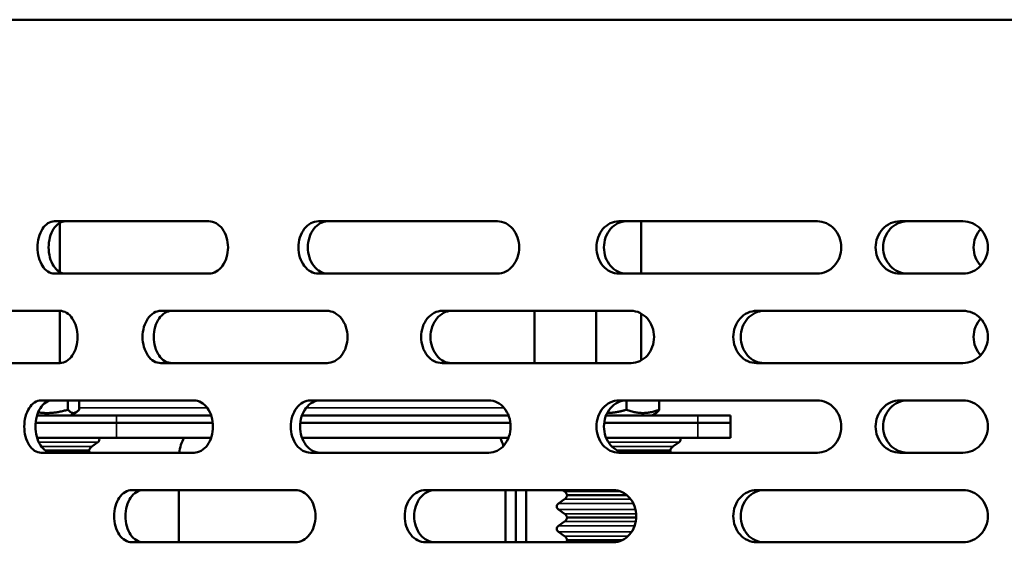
# Model space of a CAD drawing. Header units: millimetres. Extents: x -1252 to 7038, y -1657 to 2073.
# Tile 23 of 54: x 4209 to 4341, y 766 to 836. Entities that reach past the tile are written whole.
import ezdxf

# ---------------------------------------------------------------- set-up
doc = ezdxf.new("R2010")
doc.units = ezdxf.units.MM
doc.layers.add('Видимые тонкие (ГОСТ)', color=7, linetype='Continuous', lineweight=35)
doc.layers.add('Видимый контур (ГОСТ)', color=7, linetype='Continuous', lineweight=50)

msp = doc.modelspace()

# ---------------------------------------------------------------- linework, layer by layer
at = {"layer": 'Видимые тонкие (ГОСТ)'}
for p, q in [((4216.59, 784), (4233.76, 784)), ((4247, 784), (4273.54, 784)), ((4221.6, 782), (4221.6, 783)), ((4299.49, 782), (4299.49, 783)), ((4221.6, 780), (4221.6, 782)), ((4299.49, 780), (4299.49, 782)), ((4211.19, 779.39), (4219.1, 779.39)), ((4211.54, 778.82), (4218.28, 778.82)), ((4287.52, 779.39), (4296.99, 779.39)), ((4287.99, 778.82), (4296.17, 778.82)), ((4281.63, 772.82), (4289.16, 772.82)), ((4280.81, 771.21), (4290.85, 771.21)), ((4281.63, 771.78), (4290.5, 771.78)), ((4280.81, 770.39), (4291.14, 770.39)), ((4281.63, 769.82), (4291.23, 769.82)), ((4280.81, 768.21), (4291.03, 768.21)), ((4281.63, 768.78), (4291.18, 768.78)), ((4280.81, 767.39), (4290.63, 767.39)), ((4281.63, 766.82), (4290.15, 766.82))]:
    msp.add_line(p, q, dxfattribs=at)
at = {"layer": 'Видимый контур (ГОСТ)'}
for p, q in [((4744.87, 836), (4139.87, 836)), ((4233.98, 809), (4213.28, 809)), ((4272.64, 809), (4248.66, 809)), ((4315.52, 809), (4288.92, 809)), ((4291.9, 802), (4291.9, 809)), ((4335.04, 809), (4326.58, 809)), ((4214.01, 802.2), (4214.01, 808.8)), ((4213.28, 802), (4233.98, 802)), ((4248.66, 802), (4272.64, 802)), ((4288.92, 802), (4315.52, 802)), ((4326.58, 802), (4335.04, 802)), ((4214.02, 797), (4195.42, 797)), ((4214.01, 790), (4214.01, 797)), ((4249.81, 797), (4227.54, 797)), ((4290.56, 797), (4265.25, 797)), ((4277.6, 797), (4277.6, 790)), ((4285.9, 790), (4285.9, 797)), ((4335.04, 797), (4307.38, 797)), ((4291.9, 790.35), (4291.9, 796.65)), ((4195.42, 790), (4214.02, 790)), ((4227.54, 790), (4249.81, 790)), ((4265.25, 790), (4290.56, 790)), ((4307.38, 790), (4335.04, 790)), ((4231.99, 785), (4211.48, 785)), ((4215.09, 785), (4215.09, 783.76)), ((4216.59, 785), (4216.59, 783.76)), ((4271.51, 785), (4247.6, 785)), ((4315.52, 785), (4288.92, 785)), ((4289.94, 785), (4289.94, 783.76)), ((4294.34, 785), (4294.34, 783.76)), ((4335.04, 785), (4326.58, 785)), ((4210.95, 783), (4221.6, 783)), ((4215.46, 783), (4216.19, 783.42)), ((4234.28, 783), (4221.6, 783)), ((4274.14, 783), (4246.46, 783)), ((4299.49, 783), (4287.2, 783)), ((4293.35, 783), (4293.98, 783.36)), ((4299.49, 783), (4303.9, 783)), ((4303.9, 782), (4303.9, 783)), ((4221.6, 782), (4210.76, 782)), ((4210.76, 782), (4221.6, 782)), ((4221.6, 782), (4234.5, 782)), ((4234.5, 782), (4221.6, 782)), ((4246.23, 782), (4274.39, 782)), ((4274.39, 782), (4246.23, 782)), ((4286.95, 782), (4299.49, 782)), ((4299.49, 782), (4286.95, 782)), ((4303.9, 782), (4299.49, 782)), ((4299.49, 782), (4303.9, 782)), ((4303.9, 780), (4303.9, 782)), ((4221.6, 780), (4210.95, 780)), ((4221.6, 780), (4234.28, 780)), ((4246.46, 780), (4274.14, 780)), ((4287.2, 780), (4299.49, 780)), ((4303.9, 780), (4299.49, 780)), ((4218.28, 778.82), (4219.1, 779.39)), ((4296.17, 778.82), (4296.99, 779.39)), ((4211.48, 778), (4231.99, 778)), ((4212.07, 778.3), (4217.91, 778.3)), ((4247.6, 778), (4271.51, 778)), ((4288.7, 778.3), (4295.8, 778.3)), ((4288.92, 778), (4315.52, 778)), ((4326.58, 778), (4335.04, 778)), ((4245.56, 773), (4223.68, 773)), ((4229.93, 773), (4229.93, 766)), ((4288.18, 773), (4263.03, 773)), ((4273.71, 773), (4273.71, 766)), ((4275.13, 766), (4275.13, 773)), ((4276.52, 773), (4276.52, 766)), ((4281.63, 772.82), (4281.37, 773)), ((4282, 772.3), (4290.02, 772.3)), ((4335.04, 773), (4307.38, 773)), ((4281.63, 771.78), (4280.81, 771.21)), ((4281.63, 769.82), (4280.81, 770.39)), ((4282, 769.3), (4291.24, 769.3)), ((4281.63, 768.78), (4280.81, 768.21)), ((4281.63, 766.82), (4280.81, 767.39)), ((4223.68, 766), (4245.56, 766)), ((4263.03, 766), (4288.18, 766)), ((4282, 766.3), (4289.42, 766.3)), ((4307.38, 766), (4335.04, 766))]:
    msp.add_line(p, q, dxfattribs=at)
for centre, radius, start, end in [((4218.81, 779.8), 0.5, 305.1817, 23.5782), ((4296.7, 779.8), 0.5, 305.1817, 23.5782), ((4218.86, 778), 1, 125.1817, 162.5424), ((4296.75, 778), 1, 125.1817, 162.5424), ((4218.86, 778.6), 1, 197.4576, 216.8699), ((4296.75, 778.6), 1, 197.4576, 216.8699), ((4281.05, 772), 1, 17.4576, 54.8183), ((4281.05, 772.6), 1, 305.1817, 342.5424), ((4281.1, 770.8), 0.5, 125.1817, 234.8183), ((4281.05, 769), 1, 17.4576, 54.8183), ((4281.05, 769.6), 1, 305.1817, 342.5424), ((4281.1, 767.8), 0.5, 125.1817, 234.8183), ((4281.05, 766), 1, 17.4576, 54.8183), ((4281.05, 766.6), 1, 323.1301, 342.5424)]:
    msp.add_arc(centre, radius, start, end, dxfattribs=at)
for centre, major_axis, start_param, end_param in [((4233.46, 777), (0, 5), 0.927295, 1.369438), ((4270.18, 777), (0, -5), 1.959263, 2.214297)]:
    msp.add_ellipse(centre, major_axis=major_axis, ratio=0.706117, start_param=start_param, end_param=end_param, dxfattribs=at)
for points, knots in [([(4213.28, 802), (4212.99, 802), (4212.69, 802.09), (4212.13, 802.44), (4211.87, 802.71), (4211.47, 803.34), (4211.3, 803.73), (4211.07, 804.59), (4211.01, 805.06), (4211.01, 805.5), (4211.01, 805.94), (4211.07, 806.41), (4211.3, 807.27), (4211.47, 807.66), (4211.87, 808.29), (4212.13, 808.55), (4212.69, 808.91), (4212.99, 809), (4213.28, 809)], [-0.527446, -0.527446, -0.527446, -0.527446, -0.395564, -0.395564, -0.263683, -0.263683, -0.131841, -0.131841, 0, 0, 0, 0.131841, 0.131841, 0.263683, 0.263683, 0.395564, 0.395564, 0.527446, 0.527446, 0.527446, 0.527446]), ([(4214.77, 809), (4214.48, 809), (4214.18, 808.91), (4213.62, 808.55), (4213.36, 808.29), (4212.96, 807.66), (4212.79, 807.27), (4212.56, 806.41), (4212.5, 805.94), (4212.5, 805.5), (4212.5, 805.06), (4212.56, 804.59), (4212.79, 803.73), (4212.96, 803.34), (4213.36, 802.71), (4213.62, 802.44), (4214.18, 802.09), (4214.48, 802), (4214.77, 802)], [1.582234, 1.582234, 1.582234, 1.582234, 1.714116, 1.714116, 1.845998, 1.845998, 1.977839, 1.977839, 2.109681, 2.109681, 2.109681, 2.241522, 2.241522, 2.373364, 2.373364, 2.505246, 2.505246, 2.637128, 2.637128, 2.637128, 2.637128]), ([(4233.98, 809), (4234.3, 809), (4234.65, 808.91), (4235.28, 808.55), (4235.56, 808.28), (4236.02, 807.66), (4236.22, 807.27), (4236.48, 806.41), (4236.54, 805.94), (4236.54, 805.06), (4236.48, 804.59), (4236.22, 803.73), (4236.02, 803.34), (4235.56, 802.71), (4235.28, 802.45), (4234.65, 802.09), (4234.3, 802), (4233.98, 802)], [-1.584693, -1.584693, -1.584693, -1.584693, -1.452367, -1.452367, -1.320042, -1.320042, -1.188217, -1.188217, -1.056393, -1.056393, -0.924568, -0.924568, -0.792743, -0.792743, -0.660418, -0.660418, -0.528092, -0.528092, -0.528092, -0.528092]), ([(4248.66, 802), (4248.32, 802), (4247.96, 802.09), (4247.3, 802.44), (4247, 802.71), (4246.53, 803.34), (4246.32, 803.73), (4246.05, 804.59), (4245.98, 805.06), (4245.98, 805.5), (4245.98, 805.94), (4246.05, 806.41), (4246.32, 807.27), (4246.53, 807.66), (4247, 808.29), (4247.3, 808.55), (4247.96, 808.91), (4248.32, 809), (4248.66, 809)], [-0.527405, -0.527405, -0.527405, -0.527405, -0.395544, -0.395544, -0.263684, -0.263684, -0.131842, -0.131842, 0, 0, 0, 0.131842, 0.131842, 0.263684, 0.263684, 0.395544, 0.395544, 0.527405, 0.527405, 0.527405, 0.527405]), ([(4249.92, 809), (4249.58, 809), (4249.22, 808.91), (4248.56, 808.55), (4248.26, 808.29), (4247.79, 807.66), (4247.58, 807.27), (4247.31, 806.41), (4247.24, 805.94), (4247.24, 805.5), (4247.24, 805.06), (4247.31, 804.59), (4247.58, 803.73), (4247.79, 803.34), (4248.26, 802.71), (4248.56, 802.44), (4249.22, 802.09), (4249.58, 802), (4249.92, 802)], [1.582149, 1.582149, 1.582149, 1.582149, 1.71401, 1.71401, 1.845871, 1.845871, 1.977713, 1.977713, 2.109555, 2.109555, 2.109555, 2.241397, 2.241397, 2.373239, 2.373239, 2.5051, 2.5051, 2.636961, 2.636961, 2.636961, 2.636961]), ([(4272.64, 809), (4273.01, 809), (4273.4, 808.91), (4274.12, 808.55), (4274.45, 808.28), (4274.97, 807.66), (4275.19, 807.27), (4275.49, 806.41), (4275.56, 805.94), (4275.56, 805.06), (4275.49, 804.59), (4275.19, 803.73), (4274.97, 803.34), (4274.45, 802.72), (4274.12, 802.45), (4273.4, 802.09), (4273.01, 802), (4272.64, 802)], [-1.585175, -1.585175, -1.585175, -1.585175, -1.452762, -1.452762, -1.32035, -1.32035, -1.188529, -1.188529, -1.056708, -1.056708, -0.924886, -0.924886, -0.793065, -0.793065, -0.660653, -0.660653, -0.52824, -0.52824, -0.52824, -0.52824]), ([(4288.92, 802), (4288.54, 802), (4288.14, 802.09), (4287.4, 802.44), (4287.06, 802.71), (4286.52, 803.34), (4286.29, 803.73), (4285.99, 804.59), (4285.91, 805.06), (4285.91, 805.5), (4285.91, 805.94), (4285.99, 806.41), (4286.29, 807.27), (4286.52, 807.66), (4287.06, 808.29), (4287.4, 808.55), (4288.14, 808.91), (4288.54, 809), (4288.92, 809)], [-0.527382, -0.527382, -0.527382, -0.527382, -0.395533, -0.395533, -0.263684, -0.263684, -0.131842, -0.131842, 0, 0, 0, 0.131842, 0.131842, 0.263684, 0.263684, 0.395533, 0.395533, 0.527382, 0.527382, 0.527382, 0.527382]), ([(4289.92, 809), (4289.54, 809), (4289.14, 808.91), (4288.4, 808.55), (4288.06, 808.29), (4287.53, 807.66), (4287.3, 807.27), (4286.99, 806.41), (4286.92, 805.94), (4286.92, 805.5), (4286.92, 805.06), (4286.99, 804.59), (4287.3, 803.73), (4287.53, 803.34), (4288.06, 802.71), (4288.4, 802.44), (4289.14, 802.09), (4289.54, 802), (4289.92, 802)], [1.58211, 1.58211, 1.58211, 1.58211, 1.713959, 1.713959, 1.845809, 1.845809, 1.977651, 1.977651, 2.109492, 2.109492, 2.109492, 2.241334, 2.241334, 2.373176, 2.373176, 2.505025, 2.505025, 2.636875, 2.636875, 2.636875, 2.636875]), ([(4315.52, 809), (4315.92, 809), (4316.35, 808.91), (4317.14, 808.55), (4317.5, 808.28), (4318.07, 807.66), (4318.31, 807.27), (4318.64, 806.41), (4318.72, 805.94), (4318.72, 805.06), (4318.64, 804.59), (4318.31, 803.73), (4318.07, 803.34), (4317.5, 802.72), (4317.14, 802.45), (4316.35, 802.09), (4315.92, 802), (4315.52, 802)], [-1.585603, -1.585603, -1.585603, -1.585603, -1.453113, -1.453113, -1.320623, -1.320623, -1.188806, -1.188806, -1.056988, -1.056988, -0.92517, -0.92517, -0.793352, -0.793352, -0.660862, -0.660862, -0.528372, -0.528372, -0.528372, -0.528372]), ([(4326.58, 802), (4326.17, 802), (4325.74, 802.09), (4324.93, 802.45), (4324.57, 802.72), (4323.99, 803.34), (4323.74, 803.73), (4323.41, 804.59), (4323.33, 805.06), (4323.33, 805.5), (4323.33, 805.94), (4323.41, 806.41), (4323.74, 807.27), (4323.99, 807.66), (4324.57, 808.28), (4324.93, 808.55), (4325.74, 808.91), (4326.17, 809), (4326.58, 809)], [-0.529514, -0.529514, -0.529514, -0.529514, -0.39653, -0.39653, -0.263547, -0.263547, -0.131773, -0.131773, 0, 0, 0, 0.131773, 0.131773, 0.263547, 0.263547, 0.39653, 0.39653, 0.529514, 0.529514, 0.529514, 0.529514]), ([(4327.59, 809), (4327.18, 809), (4326.75, 808.91), (4325.94, 808.55), (4325.58, 808.28), (4325, 807.66), (4324.75, 807.27), (4324.42, 806.41), (4324.34, 805.94), (4324.34, 805.5), (4324.34, 805.06), (4324.42, 804.59), (4324.75, 803.73), (4325, 803.34), (4325.58, 802.72), (4325.94, 802.45), (4326.75, 802.09), (4327.18, 802), (4327.59, 802)], [1.589346, 1.589346, 1.589346, 1.589346, 1.722345, 1.722345, 1.855344, 1.855344, 1.987116, 1.987116, 2.118888, 2.118888, 2.118888, 2.250661, 2.250661, 2.382433, 2.382433, 2.515432, 2.515432, 2.648431, 2.648431, 2.648431, 2.648431]), ([(4335.04, 809), (4335.46, 809), (4335.9, 808.91), (4336.72, 808.55), (4337.1, 808.28), (4337.69, 807.66), (4337.94, 807.27), (4338.28, 806.41), (4338.37, 805.94), (4338.37, 805.06), (4338.28, 804.59), (4337.94, 803.73), (4337.69, 803.34), (4337.1, 802.72), (4336.72, 802.45), (4335.9, 802.09), (4335.46, 802), (4335.04, 802)], [-1.592871, -1.592871, -1.592871, -1.592871, -1.459081, -1.459081, -1.32529, -1.32529, -1.193529, -1.193529, -1.061767, -1.061767, -0.930006, -0.930006, -0.798244, -0.798244, -0.664454, -0.664454, -0.530664, -0.530664, -0.530664, -0.530664]), ([(4337.41, 803.04), (4337.12, 803.35), (4336.87, 803.74), (4336.54, 804.59), (4336.46, 805.06), (4336.46, 805.94), (4336.54, 806.41), (4336.87, 807.26), (4337.12, 807.65), (4337.41, 807.96)], [0.7935655, 0.7935655, 0.7935655, 0.7935655, 0.9229798, 0.9229798, 1.0548214, 1.0548214, 1.1866629, 1.1866629, 1.3160773, 1.3160773, 1.3160773, 1.3160773]), ([(4214.02, 797), (4214.31, 797), (4214.63, 796.91), (4215.2, 796.56), (4215.46, 796.29), (4215.88, 795.66), (4216.06, 795.27), (4216.3, 794.41), (4216.36, 793.94), (4216.36, 793.06), (4216.3, 792.59), (4216.06, 791.73), (4215.88, 791.34), (4215.47, 790.72), (4215.2, 790.45), (4214.63, 790.09), (4214.32, 790), (4214.02, 790)], [-1.590205, -1.590205, -1.590205, -1.590205, -1.457264, -1.457264, -1.324322, -1.324322, -1.192166, -1.192166, -1.06001, -1.06001, -0.928228, -0.928228, -0.796446, -0.796446, -0.663131, -0.663131, -0.529816, -0.529816, -0.529816, -0.529816]), ([(4227.54, 790), (4227.23, 790), (4226.9, 790.09), (4226.3, 790.44), (4226.02, 790.71), (4225.59, 791.34), (4225.4, 791.73), (4225.15, 792.59), (4225.09, 793.06), (4225.09, 793.5), (4225.09, 793.94), (4225.15, 794.41), (4225.4, 795.27), (4225.59, 795.66), (4226.02, 796.28), (4226.3, 796.55), (4226.9, 796.91), (4227.23, 797), (4227.54, 797)], [-0.527624, -0.527624, -0.527624, -0.527624, -0.395642, -0.395642, -0.263661, -0.263661, -0.13183, -0.13183, 0, 0, 0, 0.13183, 0.13183, 0.263661, 0.263661, 0.395642, 0.395642, 0.527624, 0.527624, 0.527624, 0.527624]), ([(4229.03, 797), (4228.72, 797), (4228.39, 796.91), (4227.79, 796.55), (4227.51, 796.28), (4227.08, 795.66), (4226.89, 795.27), (4226.64, 794.41), (4226.58, 793.94), (4226.58, 793.5), (4226.58, 793.06), (4226.64, 792.59), (4226.89, 791.73), (4227.08, 791.34), (4227.51, 790.71), (4227.79, 790.44), (4228.39, 790.09), (4228.72, 790), (4229.03, 790)], [1.583144, 1.583144, 1.583144, 1.583144, 1.715128, 1.715128, 1.847111, 1.847111, 1.978941, 1.978941, 2.110772, 2.110772, 2.110772, 2.242602, 2.242602, 2.374432, 2.374432, 2.506415, 2.506415, 2.638399, 2.638399, 2.638399, 2.638399]), ([(4249.81, 797), (4250.15, 797), (4250.52, 796.91), (4251.19, 796.55), (4251.5, 796.28), (4251.99, 795.66), (4252.2, 795.27), (4252.48, 794.41), (4252.55, 793.94), (4252.55, 793.06), (4252.48, 792.59), (4252.2, 791.73), (4251.99, 791.34), (4251.5, 790.72), (4251.19, 790.45), (4250.52, 790.09), (4250.15, 790), (4249.81, 790)], [-1.59119, -1.59119, -1.59119, -1.59119, -1.457699, -1.457699, -1.324208, -1.324208, -1.192434, -1.192434, -1.060659, -1.060659, -0.928885, -0.928885, -0.79711, -0.79711, -0.66362, -0.66362, -0.530129, -0.530129, -0.530129, -0.530129]), ([(4265.25, 790), (4264.89, 790), (4264.51, 790.09), (4263.81, 790.44), (4263.5, 790.71), (4263, 791.34), (4262.78, 791.73), (4262.49, 792.59), (4262.42, 793.06), (4262.42, 793.5), (4262.42, 793.94), (4262.49, 794.41), (4262.78, 795.27), (4263, 795.66), (4263.5, 796.28), (4263.81, 796.55), (4264.51, 796.91), (4264.89, 797), (4265.25, 797)], [-0.527715, -0.527715, -0.527715, -0.527715, -0.395685, -0.395685, -0.263654, -0.263654, -0.131827, -0.131827, 0, 0, 0, 0.131827, 0.131827, 0.263654, 0.263654, 0.395685, 0.395685, 0.527715, 0.527715, 0.527715, 0.527715]), ([(4266.51, 797), (4266.16, 797), (4265.78, 796.91), (4265.08, 796.55), (4264.76, 796.28), (4264.26, 795.66), (4264.04, 795.27), (4263.75, 794.41), (4263.68, 793.94), (4263.68, 793.5), (4263.68, 793.06), (4263.75, 792.59), (4264.04, 791.73), (4264.26, 791.34), (4264.76, 790.71), (4265.08, 790.44), (4265.78, 790.09), (4266.16, 790), (4266.51, 790)], [1.583458, 1.583458, 1.583458, 1.583458, 1.715491, 1.715491, 1.847524, 1.847524, 1.979351, 1.979351, 2.111178, 2.111178, 2.111178, 2.243005, 2.243005, 2.374832, 2.374832, 2.506864, 2.506864, 2.638897, 2.638897, 2.638897, 2.638897]), ([(4290.56, 797), (4290.94, 797), (4291.36, 796.91), (4292.11, 796.55), (4292.46, 796.28), (4293.01, 795.66), (4293.24, 795.27), (4293.56, 794.41), (4293.64, 793.94), (4293.64, 793.06), (4293.56, 792.59), (4293.24, 791.73), (4293.01, 791.34), (4292.46, 790.72), (4292.11, 790.45), (4291.36, 790.09), (4290.94, 790), (4290.56, 790)], [-1.592093, -1.592093, -1.592093, -1.592093, -1.458442, -1.458442, -1.32479, -1.32479, -1.193022, -1.193022, -1.061255, -1.061255, -0.929487, -0.929487, -0.79772, -0.79772, -0.664068, -0.664068, -0.530416, -0.530416, -0.530416, -0.530416]), ([(4307.38, 790), (4306.99, 790), (4306.57, 790.09), (4305.8, 790.44), (4305.45, 790.71), (4304.89, 791.34), (4304.65, 791.73), (4304.33, 792.59), (4304.25, 793.06), (4304.25, 793.5), (4304.25, 793.94), (4304.33, 794.41), (4304.65, 795.27), (4304.89, 795.66), (4305.45, 796.29), (4305.8, 796.55), (4306.57, 796.91), (4306.99, 797), (4307.38, 797)], [-0.5278, -0.5278, -0.5278, -0.5278, -0.395724, -0.395724, -0.263649, -0.263649, -0.131824, -0.131824, 0, 0, 0, 0.131879, 0.131879, 0.263759, 0.263759, 0.395779, 0.395779, 0.5278, 0.5278, 0.5278, 0.5278]), ([(4308.39, 797), (4307.99, 797), (4307.57, 796.91), (4306.8, 796.55), (4306.45, 796.28), (4305.89, 795.66), (4305.65, 795.27), (4305.34, 794.41), (4305.26, 793.94), (4305.26, 793.5), (4305.26, 793.06), (4305.34, 792.59), (4305.65, 791.73), (4305.89, 791.34), (4306.45, 790.71), (4306.8, 790.44), (4307.57, 790.09), (4307.99, 790), (4308.39, 790)], [1.583748, 1.583748, 1.583748, 1.583748, 1.715826, 1.715826, 1.847905, 1.847905, 1.979729, 1.979729, 2.111553, 2.111553, 2.111553, 2.243378, 2.243378, 2.375202, 2.375202, 2.50728, 2.50728, 2.639359, 2.639359, 2.639359, 2.639359]), ([(4335.04, 797), (4335.45, 797), (4335.9, 796.91), (4336.72, 796.56), (4337.09, 796.29), (4337.68, 795.67), (4337.94, 795.27), (4338.28, 794.41), (4338.37, 793.94), (4338.37, 793.06), (4338.28, 792.59), (4337.94, 791.73), (4337.69, 791.34), (4337.1, 790.72), (4336.72, 790.45), (4335.9, 790.09), (4335.46, 790), (4335.04, 790)], [-1.592872, -1.592872, -1.592872, -1.592872, -1.459574, -1.459574, -1.326276, -1.326276, -1.194022, -1.194022, -1.061767, -1.061767, -0.930006, -0.930006, -0.798244, -0.798244, -0.664454, -0.664454, -0.530664, -0.530664, -0.530664, -0.530664]), ([(4337.41, 791.04), (4337.12, 791.35), (4336.87, 791.74), (4336.54, 792.59), (4336.46, 793.06), (4336.46, 793.94), (4336.54, 794.41), (4336.87, 795.26), (4337.12, 795.65), (4337.41, 795.96)], [0.7935655, 0.7935655, 0.7935655, 0.7935655, 0.9229798, 0.9229798, 1.0548214, 1.0548214, 1.1866629, 1.1866629, 1.3160773, 1.3160773, 1.3160773, 1.3160773]), ([(4211.48, 778), (4211.2, 778), (4210.9, 778.09), (4210.34, 778.44), (4210.09, 778.71), (4209.69, 779.34), (4209.52, 779.73), (4209.29, 780.59), (4209.24, 781.06), (4209.24, 781.5), (4209.24, 781.94), (4209.29, 782.41), (4209.52, 783.27), (4209.69, 783.66), (4210.09, 784.29), (4210.34, 784.55), (4210.9, 784.91), (4211.2, 785), (4211.48, 785)], [-0.527448, -0.527448, -0.527448, -0.527448, -0.395566, -0.395566, -0.263683, -0.263683, -0.131841, -0.131841, 0, 0, 0, 0.131841, 0.131841, 0.263683, 0.263683, 0.395566, 0.395566, 0.527448, 0.527448, 0.527448, 0.527448]), ([(4212.98, 785), (4212.7, 785), (4212.4, 784.91), (4211.84, 784.55), (4211.59, 784.29), (4211.19, 783.66), (4211.02, 783.27), (4210.79, 782.41), (4210.74, 781.94), (4210.74, 781.5), (4210.74, 781.06), (4210.79, 780.59), (4211.02, 779.73), (4211.19, 779.34), (4211.59, 778.71), (4211.84, 778.44), (4212.4, 778.09), (4212.7, 778), (4212.98, 778)], [1.582241, 1.582241, 1.582241, 1.582241, 1.714124, 1.714124, 1.846007, 1.846007, 1.977849, 1.977849, 2.10969, 2.10969, 2.10969, 2.241532, 2.241532, 2.373373, 2.373373, 2.505256, 2.505256, 2.63714, 2.63714, 2.63714, 2.63714]), ([(4231.99, 785), (4232.3, 785), (4232.64, 784.91), (4233.27, 784.55), (4233.55, 784.28), (4234, 783.66), (4234.2, 783.27), (4234.46, 782.41), (4234.52, 781.94), (4234.52, 781.06), (4234.46, 780.59), (4234.2, 779.73), (4234, 779.34), (4233.55, 778.71), (4233.27, 778.45), (4232.64, 778.09), (4232.3, 778), (4231.99, 778)], [-1.584665, -1.584665, -1.584665, -1.584665, -1.452345, -1.452345, -1.320024, -1.320024, -1.188199, -1.188199, -1.056374, -1.056374, -0.92455, -0.92455, -0.792725, -0.792725, -0.660404, -0.660404, -0.528084, -0.528084, -0.528084, -0.528084]), ([(4247.6, 778), (4247.27, 778), (4246.91, 778.09), (4246.25, 778.44), (4245.95, 778.71), (4245.48, 779.34), (4245.28, 779.73), (4245.01, 780.59), (4244.94, 781.06), (4244.94, 781.5), (4244.94, 781.94), (4245.01, 782.41), (4245.28, 783.27), (4245.48, 783.66), (4245.95, 784.29), (4246.25, 784.55), (4246.91, 784.91), (4247.27, 785), (4247.6, 785)], [-0.527406, -0.527406, -0.527406, -0.527406, -0.395545, -0.395545, -0.263684, -0.263684, -0.131842, -0.131842, 0, 0, 0, 0.131842, 0.131842, 0.263684, 0.263684, 0.395545, 0.395545, 0.527406, 0.527406, 0.527406, 0.527406]), ([(4248.87, 785), (4248.54, 785), (4248.18, 784.91), (4247.52, 784.55), (4247.22, 784.29), (4246.75, 783.66), (4246.54, 783.27), (4246.27, 782.41), (4246.21, 781.94), (4246.21, 781.5), (4246.21, 781.06), (4246.27, 780.59), (4246.54, 779.73), (4246.75, 779.34), (4247.22, 778.71), (4247.52, 778.44), (4248.18, 778.09), (4248.54, 778), (4248.87, 778)], [1.582151, 1.582151, 1.582151, 1.582151, 1.714012, 1.714012, 1.845874, 1.845874, 1.977716, 1.977716, 2.109558, 2.109558, 2.109558, 2.241399, 2.241399, 2.373241, 2.373241, 2.505103, 2.505103, 2.636964, 2.636964, 2.636964, 2.636964]), ([(4271.51, 785), (4271.87, 785), (4272.26, 784.91), (4272.98, 784.55), (4273.3, 784.28), (4273.82, 783.66), (4274.05, 783.27), (4274.34, 782.41), (4274.42, 781.94), (4274.42, 781.06), (4274.34, 780.59), (4274.05, 779.73), (4273.82, 779.34), (4273.3, 778.72), (4272.98, 778.45), (4272.26, 778.09), (4271.87, 778), (4271.51, 778)], [-1.585162, -1.585162, -1.585162, -1.585162, -1.452752, -1.452752, -1.320342, -1.320342, -1.18852, -1.18852, -1.056699, -1.056699, -0.924878, -0.924878, -0.793057, -0.793057, -0.660646, -0.660646, -0.528236, -0.528236, -0.528236, -0.528236]), ([(4288.92, 778), (4288.54, 778), (4288.14, 778.09), (4287.4, 778.44), (4287.06, 778.71), (4286.52, 779.34), (4286.29, 779.73), (4285.99, 780.59), (4285.91, 781.06), (4285.91, 781.5), (4285.91, 781.94), (4285.99, 782.41), (4286.29, 783.27), (4286.52, 783.66), (4287.06, 784.29), (4287.4, 784.55), (4288.14, 784.91), (4288.54, 785), (4288.92, 785)], [-0.527382, -0.527382, -0.527382, -0.527382, -0.395533, -0.395533, -0.263684, -0.263684, -0.131842, -0.131842, 0, 0, 0, 0.131842, 0.131842, 0.263684, 0.263684, 0.395533, 0.395533, 0.527382, 0.527382, 0.527382, 0.527382]), ([(4289.92, 785), (4289.54, 785), (4289.14, 784.91), (4288.4, 784.55), (4288.06, 784.29), (4287.53, 783.66), (4287.3, 783.27), (4286.99, 782.41), (4286.92, 781.94), (4286.92, 781.5), (4286.92, 781.06), (4286.99, 780.59), (4287.3, 779.73), (4287.53, 779.34), (4288.06, 778.71), (4288.4, 778.44), (4289.14, 778.09), (4289.54, 778), (4289.92, 778)], [1.58211, 1.58211, 1.58211, 1.58211, 1.713959, 1.713959, 1.845809, 1.845809, 1.977651, 1.977651, 2.109492, 2.109492, 2.109492, 2.241334, 2.241334, 2.373176, 2.373176, 2.505025, 2.505025, 2.636875, 2.636875, 2.636875, 2.636875]), ([(4315.52, 785), (4315.92, 785), (4316.35, 784.91), (4317.14, 784.55), (4317.5, 784.28), (4318.07, 783.66), (4318.31, 783.27), (4318.64, 782.41), (4318.72, 781.94), (4318.72, 781.06), (4318.64, 780.59), (4318.31, 779.73), (4318.07, 779.34), (4317.5, 778.72), (4317.14, 778.45), (4316.35, 778.09), (4315.92, 778), (4315.52, 778)], [-1.585603, -1.585603, -1.585603, -1.585603, -1.453113, -1.453113, -1.320623, -1.320623, -1.188806, -1.188806, -1.056988, -1.056988, -0.92517, -0.92517, -0.793352, -0.793352, -0.660862, -0.660862, -0.528372, -0.528372, -0.528372, -0.528372]), ([(4326.58, 778), (4326.17, 778), (4325.74, 778.09), (4324.93, 778.45), (4324.57, 778.72), (4323.99, 779.34), (4323.74, 779.73), (4323.41, 780.59), (4323.33, 781.06), (4323.33, 781.5), (4323.33, 781.94), (4323.41, 782.41), (4323.74, 783.27), (4323.99, 783.66), (4324.57, 784.28), (4324.93, 784.55), (4325.74, 784.91), (4326.17, 785), (4326.58, 785)], [-0.529514, -0.529514, -0.529514, -0.529514, -0.39653, -0.39653, -0.263547, -0.263547, -0.131773, -0.131773, 0, 0, 0, 0.131773, 0.131773, 0.263547, 0.263547, 0.39653, 0.39653, 0.529514, 0.529514, 0.529514, 0.529514]), ([(4327.59, 785), (4327.18, 785), (4326.75, 784.91), (4325.94, 784.55), (4325.58, 784.28), (4325, 783.66), (4324.75, 783.27), (4324.42, 782.41), (4324.34, 781.94), (4324.34, 781.5), (4324.34, 781.06), (4324.42, 780.59), (4324.75, 779.73), (4325, 779.34), (4325.58, 778.72), (4325.94, 778.45), (4326.75, 778.09), (4327.18, 778), (4327.59, 778)], [1.589346, 1.589346, 1.589346, 1.589346, 1.722345, 1.722345, 1.855344, 1.855344, 1.987116, 1.987116, 2.118888, 2.118888, 2.118888, 2.250661, 2.250661, 2.382433, 2.382433, 2.515432, 2.515432, 2.648431, 2.648431, 2.648431, 2.648431]), ([(4335.04, 785), (4335.46, 785), (4335.9, 784.91), (4336.72, 784.55), (4337.1, 784.28), (4337.69, 783.66), (4337.94, 783.27), (4338.28, 782.41), (4338.37, 781.94), (4338.37, 781.06), (4338.28, 780.59), (4337.94, 779.73), (4337.69, 779.34), (4337.1, 778.72), (4336.72, 778.45), (4335.9, 778.09), (4335.46, 778), (4335.04, 778)], [-1.592871, -1.592871, -1.592871, -1.592871, -1.459081, -1.459081, -1.32529, -1.32529, -1.193529, -1.193529, -1.061767, -1.061767, -0.930006, -0.930006, -0.798244, -0.798244, -0.664454, -0.664454, -0.530664, -0.530664, -0.530664, -0.530664]), ([(4223.68, 766), (4223.37, 766), (4223.05, 766.09), (4222.45, 766.44), (4222.18, 766.71), (4221.76, 767.34), (4221.57, 767.73), (4221.33, 768.59), (4221.27, 769.06), (4221.27, 769.5), (4221.27, 769.94), (4221.33, 770.41), (4221.57, 771.27), (4221.76, 771.66), (4222.18, 772.28), (4222.45, 772.55), (4223.05, 772.91), (4223.37, 773), (4223.68, 773)], [-0.527614, -0.527614, -0.527614, -0.527614, -0.395638, -0.395638, -0.263661, -0.263661, -0.131831, -0.131831, 0, 0, 0, 0.131831, 0.131831, 0.263661, 0.263661, 0.395638, 0.395638, 0.527614, 0.527614, 0.527614, 0.527614]), ([(4225.19, 773), (4224.88, 773), (4224.56, 772.91), (4223.97, 772.55), (4223.7, 772.28), (4223.27, 771.66), (4223.09, 771.27), (4222.84, 770.41), (4222.78, 769.94), (4222.78, 769.5), (4222.78, 769.06), (4222.84, 768.59), (4223.09, 767.73), (4223.27, 767.34), (4223.7, 766.71), (4223.97, 766.44), (4224.56, 766.09), (4224.88, 766), (4225.19, 766)], [1.583109, 1.583109, 1.583109, 1.583109, 1.715087, 1.715087, 1.847065, 1.847065, 1.978896, 1.978896, 2.110726, 2.110726, 2.110726, 2.242557, 2.242557, 2.374387, 2.374387, 2.506365, 2.506365, 2.638344, 2.638344, 2.638344, 2.638344]), ([(4245.56, 773), (4245.9, 773), (4246.26, 772.91), (4246.93, 772.55), (4247.23, 772.28), (4247.71, 771.66), (4247.92, 771.27), (4248.2, 770.41), (4248.27, 769.94), (4248.27, 769.06), (4248.2, 768.59), (4247.92, 767.73), (4247.71, 767.34), (4247.23, 766.72), (4246.93, 766.45), (4246.26, 766.09), (4245.9, 766), (4245.56, 766)], [-1.591084, -1.591084, -1.591084, -1.591084, -1.457612, -1.457612, -1.32414, -1.32414, -1.192365, -1.192365, -1.060589, -1.060589, -0.928814, -0.928814, -0.797039, -0.797039, -0.663567, -0.663567, -0.530095, -0.530095, -0.530095, -0.530095]), ([(4263.03, 766), (4262.67, 766), (4262.3, 766.09), (4261.6, 766.44), (4261.29, 766.71), (4260.79, 767.34), (4260.57, 767.73), (4260.29, 768.59), (4260.22, 769.06), (4260.22, 769.5), (4260.22, 769.94), (4260.29, 770.41), (4260.57, 771.27), (4260.79, 771.66), (4261.29, 772.28), (4261.6, 772.55), (4262.3, 772.91), (4262.67, 773), (4263.03, 773)], [-0.52771, -0.52771, -0.52771, -0.52771, -0.395682, -0.395682, -0.263655, -0.263655, -0.131827, -0.131827, 0, 0, 0, 0.131827, 0.131827, 0.263655, 0.263655, 0.395682, 0.395682, 0.52771, 0.52771, 0.52771, 0.52771]), ([(4264.3, 773), (4263.95, 773), (4263.57, 772.91), (4262.88, 772.55), (4262.56, 772.28), (4262.06, 771.66), (4261.85, 771.27), (4261.56, 770.41), (4261.49, 769.94), (4261.49, 769.5), (4261.49, 769.06), (4261.56, 768.59), (4261.85, 767.73), (4262.06, 767.34), (4262.56, 766.71), (4262.88, 766.44), (4263.57, 766.09), (4263.95, 766), (4264.3, 766)], [1.583441, 1.583441, 1.583441, 1.583441, 1.715471, 1.715471, 1.847501, 1.847501, 1.979328, 1.979328, 2.111156, 2.111156, 2.111156, 2.242983, 2.242983, 2.37481, 2.37481, 2.50684, 2.50684, 2.63887, 2.63887, 2.63887, 2.63887]), ([(4288.18, 773), (4288.57, 773), (4288.98, 772.91), (4289.73, 772.55), (4290.08, 772.28), (4290.62, 771.66), (4290.86, 771.27), (4291.17, 770.41), (4291.25, 769.94), (4291.25, 769.06), (4291.17, 768.59), (4290.86, 767.73), (4290.62, 767.34), (4290.08, 766.72), (4289.73, 766.45), (4288.98, 766.09), (4288.57, 766), (4288.18, 766)], [-1.592046, -1.592046, -1.592046, -1.592046, -1.458403, -1.458403, -1.324759, -1.324759, -1.192991, -1.192991, -1.061224, -1.061224, -0.929456, -0.929456, -0.797688, -0.797688, -0.664044, -0.664044, -0.530401, -0.530401, -0.530401, -0.530401]), ([(4307.38, 766), (4306.99, 766), (4306.57, 766.09), (4305.8, 766.44), (4305.45, 766.71), (4304.89, 767.34), (4304.65, 767.73), (4304.33, 768.59), (4304.25, 769.06), (4304.25, 769.5), (4304.25, 769.94), (4304.33, 770.41), (4304.65, 771.27), (4304.89, 771.66), (4305.45, 772.28), (4305.8, 772.55), (4306.57, 772.91), (4306.99, 773), (4307.38, 773)], [-0.5278, -0.5278, -0.5278, -0.5278, -0.395724, -0.395724, -0.263649, -0.263649, -0.131824, -0.131824, 0, 0, 0, 0.131824, 0.131824, 0.263649, 0.263649, 0.395724, 0.395724, 0.5278, 0.5278, 0.5278, 0.5278]), ([(4308.39, 773), (4307.99, 773), (4307.57, 772.91), (4306.8, 772.55), (4306.45, 772.28), (4305.89, 771.66), (4305.65, 771.27), (4305.34, 770.41), (4305.26, 769.94), (4305.26, 769.5), (4305.26, 769.06), (4305.34, 768.59), (4305.65, 767.73), (4305.89, 767.34), (4306.45, 766.71), (4306.8, 766.44), (4307.57, 766.09), (4307.99, 766), (4308.39, 766)], [1.583748, 1.583748, 1.583748, 1.583748, 1.715826, 1.715826, 1.847905, 1.847905, 1.979729, 1.979729, 2.111553, 2.111553, 2.111553, 2.243378, 2.243378, 2.375202, 2.375202, 2.50728, 2.50728, 2.639359, 2.639359, 2.639359, 2.639359]), ([(4335.04, 773), (4335.46, 773), (4335.9, 772.91), (4336.72, 772.55), (4337.1, 772.28), (4337.69, 771.66), (4337.94, 771.27), (4338.28, 770.41), (4338.37, 769.94), (4338.37, 769.06), (4338.28, 768.59), (4337.94, 767.73), (4337.69, 767.34), (4337.1, 766.72), (4336.72, 766.45), (4335.9, 766.09), (4335.46, 766), (4335.04, 766)], [-1.592871, -1.592871, -1.592871, -1.592871, -1.459081, -1.459081, -1.32529, -1.32529, -1.193529, -1.193529, -1.061767, -1.061767, -0.930006, -0.930006, -0.798244, -0.798244, -0.664454, -0.664454, -0.530664, -0.530664, -0.530664, -0.530664])]:
    msp.add_open_spline(points, degree=3, knots=knots, dxfattribs=at)
for points, weights in [([(4211.1, 783.4), (4212.98, 783.13), (4215.09, 783.76)], [1.06120589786, 1.11268822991, 1]), ([(4215.09, 783.76), (4215.84, 782.93), (4216.59, 783.76)], [1, 1.15470053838, 1]), ([(4287.35, 783.32), (4288.55, 783.34), (4289.94, 783.76)], [1.07713344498, 1.07325497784, 1]), ([(4289.94, 783.76), (4292.14, 782.93), (4294.34, 783.76)], [1, 1.15470053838, 1]), ([(4294.34, 783.76), (4294.15, 783.46), (4293.98, 783.36)], [1, 1.05120544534, 1.06851317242])]:
    msp.add_rational_spline(points, weights, degree=2, dxfattribs=at)

doc.saveas('drawing.dxf')
